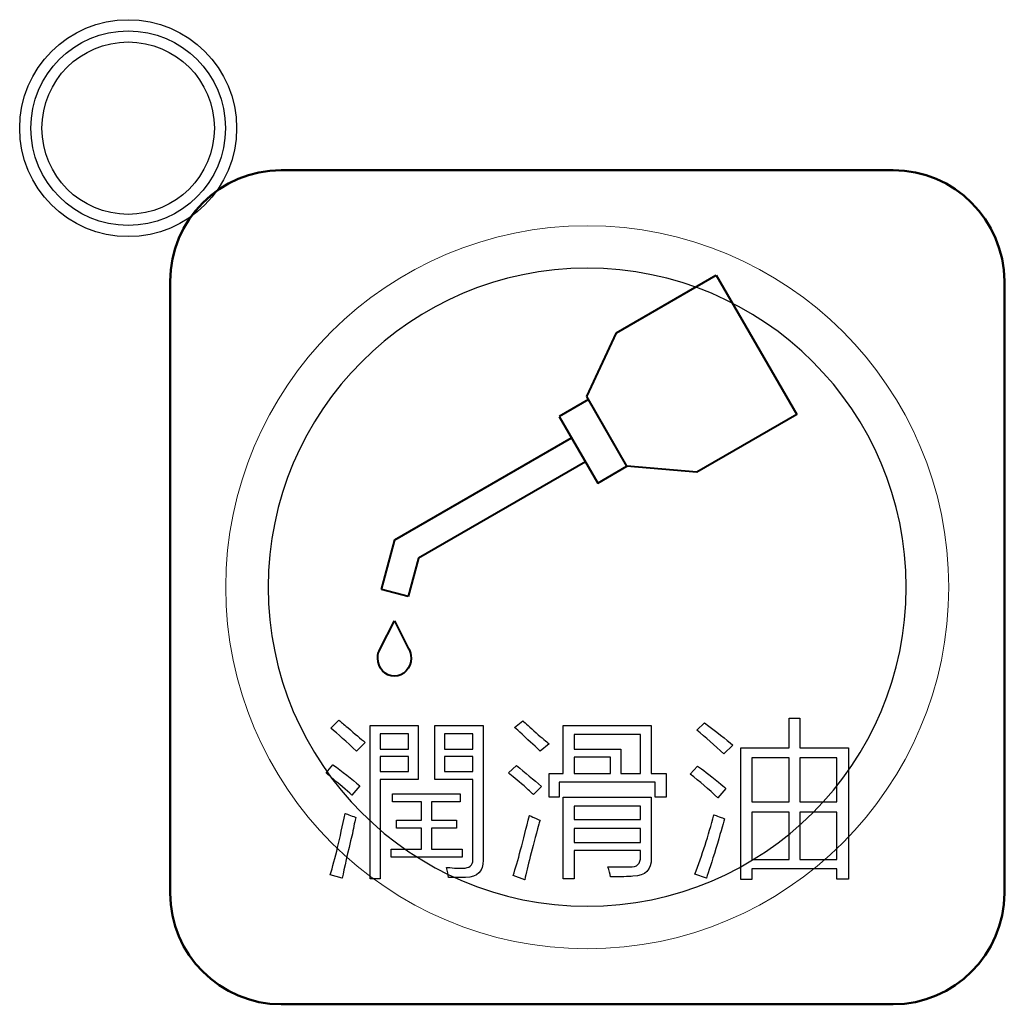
# Model space of a CAD drawing. Header units: millimetres. Extents: x 6964 to 8548, y -230 to 508.
# Tile 23 of 137: x 7286 to 7304, y -155 to -137. Entities that reach past the tile are written whole.
import ezdxf

# ---------------------------------------------------------------- set-up
doc = ezdxf.new("R2010")
doc.units = ezdxf.units.MM
doc.header["$LTSCALE"] = 3
doc.layers.add('layer 1', color=7, linetype='Continuous')

msp = doc.modelspace()

# ---------------------------------------------------------------- linework, layer by layer
at = {"layer": 'layer 1'}
for points, knots in [([(7290.264, -138.831), (7290.264, -137.754), (7289.39, -136.881), (7288.314, -136.881), (7288.314, -136.881), (7287.237, -136.881), (7286.364, -137.754), (7286.364, -138.831), (7286.364, -138.831), (7286.364, -139.908), (7287.237, -140.781), (7288.314, -140.781), (7288.314, -140.781), (7289.39, -140.781), (7290.264, -139.908), (7290.264, -138.831)], [0, 0, 0, 0, 0.2, 0.2, 0.2, 0.2, 0.4, 0.4, 0.4, 0.4, 0.6, 0.6, 0.6, 0.6, 1, 1, 1, 1]), ([(7290.064, -138.831), (7290.064, -137.864), (7289.28, -137.081), (7288.314, -137.081), (7288.314, -137.081), (7287.347, -137.081), (7286.564, -137.864), (7286.564, -138.831), (7286.564, -138.831), (7286.564, -139.797), (7287.347, -140.581), (7288.314, -140.581), (7288.314, -140.581), (7289.28, -140.581), (7290.064, -139.797), (7290.064, -138.831)], [0, 0, 0, 0, 0.2, 0.2, 0.2, 0.2, 0.4, 0.4, 0.4, 0.4, 0.6, 0.6, 0.6, 0.6, 1, 1, 1, 1]), ([(7289.864, -138.831), (7289.864, -137.975), (7289.17, -137.281), (7288.314, -137.281), (7288.314, -137.281), (7287.458, -137.281), (7286.764, -137.975), (7286.764, -138.831), (7286.764, -138.831), (7286.764, -139.687), (7287.458, -140.381), (7288.314, -140.381), (7288.314, -140.381), (7289.17, -140.381), (7289.864, -139.687), (7289.864, -138.831)], [0, 0, 0, 0, 0.2, 0.2, 0.2, 0.2, 0.4, 0.4, 0.4, 0.4, 0.6, 0.6, 0.6, 0.6, 1, 1, 1, 1]), ([(7294.184, -152.137), (7294.257, -152.137), (7294.306, -152.137), (7294.33, -152.137), (7294.33, -152.137), (7294.452, -152.137), (7294.512, -152.089), (7294.512, -151.992)], [0.1666667, 0.1666667, 0.1666667, 0.1666667, 0.25, 0.25, 0.25, 0.25, 0.3333333, 0.3333333, 0.3333333, 0.3333333])]:
    msp.add_open_spline(points, degree=3, knots=knots, dxfattribs=at)
at = {"layer": 'layer 1', "lineweight": 50}
for points in [[(7289.069, -141.585), (7289.069, -140.485), (7289.968, -139.586), (7291.068, -139.586)], [(7291.068, -139.586), (7291.068, -139.586), (7302.069, -139.586), (7302.069, -139.586)], [(7302.069, -139.586), (7303.169, -139.586), (7304.069, -140.485), (7304.069, -141.585)], [(7289.069, -152.586), (7289.069, -152.586), (7289.069, -141.585), (7289.069, -141.585)], [(7304.069, -141.585), (7304.069, -141.585), (7304.069, -152.586), (7304.069, -152.586)], [(7291.068, -154.586), (7289.968, -154.586), (7289.069, -153.686), (7289.069, -152.586)], [(7304.069, -152.586), (7304.069, -153.686), (7303.169, -154.586), (7302.069, -154.586)], [(7302.069, -154.586), (7302.069, -154.586), (7291.068, -154.586), (7291.068, -154.586)]]:
    msp.add_open_spline(points, degree=3, dxfattribs=at)
at = {"layer": 'layer 1', "lineweight": 9}
for points, knots in [([(7303.069, -147.086), (7303.069, -143.496), (7300.158, -140.586), (7296.569, -140.586), (7296.569, -140.586), (7292.979, -140.586), (7290.069, -143.496), (7290.069, -147.086), (7290.069, -147.086), (7290.069, -150.675), (7292.979, -153.586), (7296.569, -153.586)], [0, 0, 0, 0, 0.2, 0.2, 0.2, 0.2, 0.4, 0.4, 0.4, 0.4, 0.6, 0.6, 0.6, 0.6]), ([(7303.069, -147.086), (7303.069, -143.496), (7300.158, -140.586), (7296.569, -140.586), (7296.569, -140.586), (7292.979, -140.586), (7290.069, -143.496), (7290.069, -147.086), (7290.069, -147.086), (7290.069, -150.675), (7292.979, -153.586), (7296.569, -153.586)], [0, 0, 0, 0, 0.2, 0.2, 0.2, 0.2, 0.4, 0.4, 0.4, 0.4, 0.6, 0.6, 0.6, 0.6]), ([(7303.069, -147.086), (7303.069, -143.496), (7300.158, -140.586), (7296.569, -140.586), (7296.569, -140.586), (7292.979, -140.586), (7290.069, -143.496), (7290.069, -147.086), (7290.069, -147.086), (7290.069, -150.675), (7292.979, -153.586), (7296.569, -153.586)], [0, 0, 0, 0, 0.2, 0.2, 0.2, 0.2, 0.4, 0.4, 0.4, 0.4, 0.6, 0.6, 0.6, 0.6]), ([(7294.184, -152.137), (7294.257, -152.137), (7294.306, -152.137), (7294.33, -152.137), (7294.33, -152.137), (7294.452, -152.137), (7294.512, -152.089), (7294.512, -151.992)], [0.1666667, 0.1666667, 0.1666667, 0.1666667, 0.25, 0.25, 0.25, 0.25, 0.3333333, 0.3333333, 0.3333333, 0.3333333])]:
    msp.add_open_spline(points, degree=3, knots=knots, dxfattribs=at)
at = {"layer": 'layer 1', "lineweight": 25}
for points, knots in [([(7302.304, -147.086), (7302.304, -143.918), (7299.736, -141.35), (7296.569, -141.35), (7296.569, -141.35), (7293.401, -141.35), (7290.833, -143.918), (7290.833, -147.086)], [0, 0, 0, 0, 0.2, 0.2, 0.2, 0.2, 0.4, 0.4, 0.4, 0.4]), ([(7302.304, -147.086), (7302.304, -143.918), (7299.736, -141.35), (7296.569, -141.35), (7296.569, -141.35), (7293.401, -141.35), (7290.833, -143.918), (7290.833, -147.086)], [0, 0, 0, 0, 0.2, 0.2, 0.2, 0.2, 0.4, 0.4, 0.4, 0.4]), ([(7302.304, -147.086), (7302.304, -143.918), (7299.736, -141.35), (7296.569, -141.35), (7296.569, -141.35), (7293.401, -141.35), (7290.833, -143.918), (7290.833, -147.086)], [0, 0, 0, 0, 0.2, 0.2, 0.2, 0.2, 0.4, 0.4, 0.4, 0.4]), ([(7302.304, -147.086), (7302.304, -143.918), (7299.736, -141.35), (7296.569, -141.35), (7296.569, -141.35), (7293.401, -141.35), (7290.833, -143.918), (7290.833, -147.086)], [0, 0, 0, 0, 0.2, 0.2, 0.2, 0.2, 0.4, 0.4, 0.4, 0.4]), ([(7290.833, -147.086), (7290.833, -150.253), (7293.401, -152.821), (7296.569, -152.821), (7296.569, -152.821), (7299.736, -152.821), (7302.304, -150.253), (7302.304, -147.086)], [0.4, 0.4, 0.4, 0.4, 0.6, 0.6, 0.6, 0.6, 1, 1, 1, 1]), ([(7290.833, -147.086), (7290.833, -150.253), (7293.401, -152.821), (7296.569, -152.821), (7296.569, -152.821), (7299.736, -152.821), (7302.304, -150.253), (7302.304, -147.086)], [0.4, 0.4, 0.4, 0.4, 0.6, 0.6, 0.6, 0.6, 1, 1, 1, 1]), ([(7290.833, -147.086), (7290.833, -150.253), (7293.401, -152.821), (7296.569, -152.821), (7296.569, -152.821), (7299.736, -152.821), (7302.304, -150.253), (7302.304, -147.086)], [0.4, 0.4, 0.4, 0.4, 0.6, 0.6, 0.6, 0.6, 1, 1, 1, 1]), ([(7290.833, -147.086), (7290.833, -150.253), (7293.401, -152.821), (7296.569, -152.821), (7296.569, -152.821), (7299.736, -152.821), (7302.304, -150.253), (7302.304, -147.086)], [0.4, 0.4, 0.4, 0.4, 0.6, 0.6, 0.6, 0.6, 1, 1, 1, 1])]:
    msp.add_open_spline(points, degree=3, knots=knots, dxfattribs=at)
at = {"layer": 'layer 1', "lineweight": 40}
for points in [[(7297.096, -142.513), (7297.096, -142.513), (7298.89, -141.477), (7298.89, -141.477)], [(7298.89, -141.477), (7298.89, -141.477), (7300.336, -143.982), (7300.336, -143.982)], [(7296.559, -143.658), (7296.559, -143.658), (7297.096, -142.513), (7297.096, -142.513)], [(7296.59, -143.712), (7296.59, -143.712), (7296.066, -144.015), (7296.066, -144.015)], [(7297.282, -144.911), (7297.282, -144.911), (7296.559, -143.658), (7296.559, -143.658)], [(7297.282, -144.911), (7297.282, -144.911), (7296.59, -143.712), (7296.59, -143.712)], [(7296.066, -144.015), (7296.066, -144.015), (7296.758, -145.213), (7296.758, -145.213)], [(7300.336, -143.982), (7300.336, -143.982), (7298.542, -145.018), (7298.542, -145.018)], [(7293.109, -146.234), (7293.109, -146.234), (7296.288, -144.399), (7296.288, -144.399)], [(7296.288, -144.399), (7296.288, -144.399), (7296.537, -144.83), (7296.537, -144.83)], [(7296.537, -144.83), (7296.537, -144.83), (7293.536, -146.562), (7293.536, -146.562)], [(7296.758, -145.213), (7296.758, -145.213), (7297.282, -144.911), (7297.282, -144.911)], [(7298.542, -145.018), (7298.542, -145.018), (7297.282, -144.911), (7297.282, -144.911)], [(7292.87, -147.127), (7292.87, -147.127), (7293.109, -146.234), (7293.109, -146.234)], [(7293.536, -146.562), (7293.536, -146.562), (7293.35, -147.255), (7293.35, -147.255)], [(7293.35, -147.255), (7293.35, -147.255), (7292.87, -147.127), (7292.87, -147.127)], [(7292.844, -148.192), (7292.844, -148.192), (7293.101, -147.689), (7293.101, -147.689)], [(7293.101, -147.689), (7293.101, -147.689), (7293.357, -148.192), (7293.357, -148.192)], [(7292.843, -148.195), (7292.843, -148.195), (7292.844, -148.192), (7292.844, -148.192)], [(7293.357, -148.192), (7293.357, -148.192), (7293.358, -148.195), (7293.358, -148.195)]]:
    msp.add_open_spline(points, degree=3, dxfattribs=at)
at = {"layer": 'layer 1', "lineweight": 9}
for points in [[(7296.569, -153.586), (7300.158, -153.586), (7303.069, -150.675), (7303.069, -147.086)], [(7296.569, -153.586), (7300.158, -153.586), (7303.069, -150.675), (7303.069, -147.086)], [(7296.569, -153.586), (7300.158, -153.586), (7303.069, -150.675), (7303.069, -147.086)], [(7291.958, -149.621), (7291.958, -149.621), (7292.104, -149.475), (7292.104, -149.475)], [(7292.104, -149.475), (7292.137, -149.508), (7292.189, -149.552), (7292.262, -149.609)], [(7292.663, -152.332), (7292.663, -152.332), (7292.663, -149.573), (7292.663, -149.573)], [(7292.663, -149.573), (7292.663, -149.573), (7293.528, -149.573), (7293.528, -149.573)], [(7293.528, -149.573), (7293.528, -149.573), (7293.528, -150.545), (7293.528, -150.545)], [(7293.831, -150.545), (7293.831, -150.545), (7293.831, -149.573), (7293.831, -149.573)], [(7293.831, -149.573), (7293.831, -149.573), (7294.695, -149.573), (7294.695, -149.573)], [(7294.695, -149.573), (7294.695, -149.573), (7294.695, -151.992), (7294.695, -151.992)], [(7295.262, -149.609), (7295.262, -149.609), (7295.408, -149.487), (7295.408, -149.487)], [(7295.408, -149.487), (7295.457, -149.528), (7295.538, -149.601), (7295.651, -149.706)], [(7296.139, -150.436), (7296.139, -150.436), (7296.139, -149.574), (7296.139, -149.574)], [(7296.139, -149.574), (7296.139, -149.574), (7297.719, -149.574), (7297.719, -149.574)], [(7297.719, -149.574), (7297.719, -149.574), (7297.719, -150.436), (7297.719, -150.436)], [(7298.541, -149.658), (7298.541, -149.658), (7298.675, -149.524), (7298.675, -149.524)], [(7298.675, -149.524), (7298.894, -149.686), (7299.064, -149.819), (7299.186, -149.925)], [(7300.197, -149.972), (7300.197, -149.972), (7300.197, -149.438), (7300.197, -149.438)], [(7300.197, -149.438), (7300.197, -149.438), (7300.391, -149.438), (7300.391, -149.438)], [(7300.391, -149.438), (7300.391, -149.438), (7300.391, -149.972), (7300.391, -149.972)], [(7292.421, -150.035), (7292.242, -149.864), (7292.088, -149.727), (7291.958, -149.621)], [(7292.262, -149.609), (7292.392, -149.722), (7292.497, -149.812), (7292.578, -149.876)], [(7292.846, -149.72), (7292.846, -149.72), (7292.846, -149.997), (7292.846, -149.997)], [(7293.357, -149.72), (7293.357, -149.72), (7292.846, -149.72), (7292.846, -149.72)], [(7293.357, -149.997), (7293.357, -149.997), (7293.357, -149.72), (7293.357, -149.72)], [(7294.001, -149.72), (7294.001, -149.72), (7294.001, -149.997), (7294.001, -149.997)], [(7294.512, -149.72), (7294.512, -149.72), (7294.001, -149.72), (7294.001, -149.72)], [(7294.512, -149.997), (7294.512, -149.997), (7294.512, -149.72), (7294.512, -149.72)], [(7295.396, -149.731), (7295.339, -149.674), (7295.295, -149.633), (7295.262, -149.609)], [(7295.724, -150.035), (7295.659, -149.97), (7295.55, -149.868), (7295.396, -149.731)], [(7295.651, -149.706), (7295.756, -149.796), (7295.834, -149.86), (7295.882, -149.901)], [(7296.334, -149.732), (7296.334, -149.732), (7296.334, -149.997), (7296.334, -149.997)], [(7297.525, -149.732), (7297.525, -149.732), (7296.334, -149.732), (7296.334, -149.732)], [(7297.525, -150.436), (7297.525, -150.436), (7297.525, -149.732), (7297.525, -149.732)], [(7299.028, -150.083), (7298.857, -149.929), (7298.696, -149.787), (7298.541, -149.658)], [(7292.578, -149.876), (7292.578, -149.876), (7292.421, -150.035), (7292.421, -150.035)], [(7295.882, -149.901), (7295.882, -149.901), (7295.724, -150.035), (7295.724, -150.035)], [(7299.186, -149.925), (7299.186, -149.925), (7299.028, -150.083), (7299.028, -150.083)], [(7292.846, -149.997), (7292.846, -149.997), (7293.357, -149.997), (7293.357, -149.997)], [(7293.357, -150.131), (7293.357, -150.131), (7292.846, -150.131), (7292.846, -150.131)], [(7292.846, -150.131), (7292.846, -150.131), (7292.846, -150.398), (7292.846, -150.398)], [(7293.357, -150.398), (7293.357, -150.398), (7293.357, -150.131), (7293.357, -150.131)], [(7294.001, -149.997), (7294.001, -149.997), (7294.512, -149.997), (7294.512, -149.997)], [(7294.001, -150.131), (7294.001, -150.131), (7294.001, -150.398), (7294.001, -150.398)], [(7294.512, -150.131), (7294.512, -150.131), (7294.001, -150.131), (7294.001, -150.131)], [(7294.512, -150.398), (7294.512, -150.398), (7294.512, -150.131), (7294.512, -150.131)], [(7296.334, -149.997), (7296.334, -149.997), (7297.171, -149.997), (7297.171, -149.997)], [(7297.171, -149.997), (7297.171, -149.997), (7297.171, -150.436), (7297.171, -150.436)], [(7299.332, -152.344), (7299.332, -152.344), (7299.332, -149.972), (7299.332, -149.972)], [(7299.332, -149.972), (7299.332, -149.972), (7300.197, -149.972), (7300.197, -149.972)], [(7300.391, -149.972), (7300.391, -149.972), (7301.264, -149.972), (7301.264, -149.972)], [(7301.264, -149.972), (7301.264, -149.972), (7301.264, -152.333), (7301.264, -152.333)], [(7291.873, -150.424), (7291.873, -150.424), (7291.995, -150.277), (7291.995, -150.277)], [(7291.995, -150.277), (7292.165, -150.399), (7292.327, -150.525), (7292.481, -150.655)], [(7295.153, -150.424), (7295.153, -150.424), (7295.298, -150.29), (7295.298, -150.29)], [(7295.298, -150.29), (7295.452, -150.42), (7295.602, -150.545), (7295.749, -150.667)], [(7296.989, -150.143), (7296.989, -150.143), (7296.334, -150.143), (7296.334, -150.143)], [(7296.334, -150.143), (7296.334, -150.143), (7296.334, -150.436), (7296.334, -150.436)], [(7296.989, -150.436), (7296.989, -150.436), (7296.989, -150.143), (7296.989, -150.143)], [(7298.42, -150.448), (7298.42, -150.448), (7298.553, -150.302), (7298.553, -150.302)], [(7298.553, -150.302), (7298.635, -150.359), (7298.76, -150.456), (7298.931, -150.594)], [(7299.526, -150.155), (7299.526, -150.155), (7299.526, -150.947), (7299.526, -150.947)], [(7300.197, -150.155), (7300.197, -150.155), (7299.526, -150.155), (7299.526, -150.155)], [(7300.197, -150.947), (7300.197, -150.947), (7300.197, -150.155), (7300.197, -150.155)], [(7301.058, -150.155), (7301.058, -150.155), (7300.391, -150.155), (7300.391, -150.155)], [(7300.391, -150.155), (7300.391, -150.155), (7300.391, -150.947), (7300.391, -150.947)], [(7301.058, -150.947), (7301.058, -150.947), (7301.058, -150.155), (7301.058, -150.155)], [(7291.958, -150.496), (7291.918, -150.464), (7291.889, -150.44), (7291.873, -150.424)], [(7292.846, -150.398), (7292.846, -150.398), (7293.357, -150.398), (7293.357, -150.398)], [(7294.001, -150.398), (7294.001, -150.398), (7294.512, -150.398), (7294.512, -150.398)], [(7295.432, -150.655), (7295.311, -150.557), (7295.217, -150.48), (7295.153, -150.424)], [(7295.884, -150.862), (7295.884, -150.862), (7295.884, -150.436), (7295.884, -150.436)], [(7295.884, -150.436), (7295.884, -150.436), (7296.139, -150.436), (7296.139, -150.436)], [(7296.334, -150.436), (7296.334, -150.436), (7296.989, -150.436), (7296.989, -150.436)], [(7297.171, -150.436), (7297.171, -150.436), (7297.525, -150.436), (7297.525, -150.436)], [(7297.719, -150.436), (7297.719, -150.436), (7297.987, -150.436), (7297.987, -150.436)], [(7297.987, -150.436), (7297.987, -150.436), (7297.987, -150.862), (7297.987, -150.862)], [(7298.919, -150.874), (7298.756, -150.719), (7298.59, -150.577), (7298.42, -150.448)], [(7292.335, -150.825), (7292.238, -150.736), (7292.112, -150.626), (7291.958, -150.496)], [(7292.481, -150.655), (7292.481, -150.655), (7292.335, -150.825), (7292.335, -150.825)], [(7293.528, -150.545), (7293.528, -150.545), (7292.846, -150.545), (7292.846, -150.545)], [(7292.846, -150.545), (7292.846, -150.545), (7292.846, -152.332), (7292.846, -152.332)], [(7294.512, -150.545), (7294.512, -150.545), (7293.831, -150.545), (7293.831, -150.545)], [(7294.512, -151.992), (7294.512, -151.992), (7294.512, -150.545), (7294.512, -150.545)], [(7295.602, -150.813), (7295.562, -150.78), (7295.505, -150.727), (7295.432, -150.655)], [(7295.749, -150.667), (7295.749, -150.667), (7295.602, -150.813), (7295.602, -150.813)], [(7297.792, -150.594), (7297.792, -150.594), (7296.066, -150.594), (7296.066, -150.594)], [(7296.066, -150.594), (7296.066, -150.594), (7296.066, -150.862), (7296.066, -150.862)], [(7297.792, -150.862), (7297.792, -150.862), (7297.792, -150.594), (7297.792, -150.594)], [(7298.931, -150.594), (7298.987, -150.642), (7299.032, -150.679), (7299.064, -150.703)], [(7293.065, -150.946), (7293.065, -150.946), (7293.065, -150.8), (7293.065, -150.8)], [(7293.065, -150.8), (7293.065, -150.8), (7294.281, -150.8), (7294.281, -150.8)], [(7294.281, -150.8), (7294.281, -150.8), (7294.281, -150.946), (7294.281, -150.946)], [(7299.064, -150.703), (7299.064, -150.703), (7298.919, -150.874), (7298.919, -150.874)], [(7293.588, -150.946), (7293.588, -150.946), (7293.065, -150.946), (7293.065, -150.946)], [(7293.588, -151.273), (7293.588, -151.273), (7293.588, -150.946), (7293.588, -150.946)], [(7294.281, -150.946), (7294.281, -150.946), (7293.77, -150.946), (7293.77, -150.946)], [(7293.77, -150.946), (7293.77, -150.946), (7293.77, -151.273), (7293.77, -151.273)], [(7296.066, -150.862), (7296.066, -150.862), (7295.884, -150.862), (7295.884, -150.862)], [(7296.139, -152.331), (7296.139, -152.331), (7296.139, -150.863), (7296.139, -150.863)], [(7296.139, -150.863), (7296.139, -150.863), (7297.719, -150.863), (7297.719, -150.863)], [(7296.334, -151.02), (7296.334, -151.02), (7296.334, -151.264), (7296.334, -151.264)], [(7297.525, -151.02), (7297.525, -151.02), (7296.334, -151.02), (7296.334, -151.02)], [(7297.525, -151.264), (7297.525, -151.264), (7297.525, -151.02), (7297.525, -151.02)], [(7297.719, -150.863), (7297.719, -150.863), (7297.719, -151.954), (7297.719, -151.954)], [(7297.987, -150.862), (7297.987, -150.862), (7297.792, -150.862), (7297.792, -150.862)], [(7299.526, -150.947), (7299.526, -150.947), (7300.197, -150.947), (7300.197, -150.947)], [(7300.391, -150.947), (7300.391, -150.947), (7301.058, -150.947), (7301.058, -150.947)], [(7291.946, -152.26), (7292.036, -151.968), (7292.124, -151.599), (7292.214, -151.153)], [(7292.214, -151.153), (7292.238, -151.161), (7292.271, -151.173), (7292.311, -151.189)], [(7292.311, -151.189), (7292.36, -151.206), (7292.392, -151.218), (7292.408, -151.226)], [(7295.238, -152.272), (7295.319, -152.012), (7295.416, -151.652), (7295.53, -151.189)], [(7295.53, -151.189), (7295.562, -151.206), (7295.615, -151.23), (7295.687, -151.263)], [(7298.505, -152.247), (7298.635, -151.907), (7298.748, -151.55), (7298.846, -151.178)], [(7298.846, -151.178), (7298.87, -151.185), (7298.902, -151.198), (7298.943, -151.214)], [(7299.526, -151.129), (7299.526, -151.129), (7299.526, -151.979), (7299.526, -151.979)], [(7300.197, -151.129), (7300.197, -151.129), (7299.526, -151.129), (7299.526, -151.129)], [(7300.197, -151.979), (7300.197, -151.979), (7300.197, -151.129), (7300.197, -151.129)], [(7300.391, -151.129), (7300.391, -151.129), (7300.391, -151.979), (7300.391, -151.979)], [(7301.058, -151.129), (7301.058, -151.129), (7300.391, -151.129), (7300.391, -151.129)], [(7301.058, -151.979), (7301.058, -151.979), (7301.058, -151.129), (7301.058, -151.129)], [(7292.408, -151.226), (7292.392, -151.283), (7292.372, -151.38), (7292.347, -151.518)], [(7293.138, -151.419), (7293.138, -151.419), (7293.138, -151.273), (7293.138, -151.273)], [(7293.138, -151.273), (7293.138, -151.273), (7293.588, -151.273), (7293.588, -151.273)], [(7293.77, -151.273), (7293.77, -151.273), (7294.22, -151.273), (7294.22, -151.273)], [(7294.22, -151.273), (7294.22, -151.273), (7294.22, -151.419), (7294.22, -151.419)], [(7295.7, -151.348), (7295.578, -151.786), (7295.493, -152.118), (7295.445, -152.345)], [(7295.687, -151.263), (7295.704, -151.27), (7295.716, -151.275), (7295.724, -151.275)], [(7295.724, -151.275), (7295.716, -151.291), (7295.708, -151.315), (7295.7, -151.348)], [(7296.334, -151.264), (7296.334, -151.264), (7297.525, -151.264), (7297.525, -151.264)], [(7299.04, -151.25), (7299.007, -151.356), (7298.955, -151.534), (7298.882, -151.786)], [(7298.943, -151.214), (7298.991, -151.23), (7299.024, -151.242), (7299.04, -151.25)], [(7292.347, -151.518), (7292.258, -151.867), (7292.197, -152.134), (7292.165, -152.32)], [(7293.588, -151.419), (7293.588, -151.419), (7293.138, -151.419), (7293.138, -151.419)], [(7293.588, -151.796), (7293.588, -151.796), (7293.588, -151.419), (7293.588, -151.419)], [(7294.22, -151.419), (7294.22, -151.419), (7293.77, -151.419), (7293.77, -151.419)], [(7293.77, -151.419), (7293.77, -151.419), (7293.77, -151.796), (7293.77, -151.796)], [(7296.334, -151.422), (7296.334, -151.422), (7296.334, -151.675), (7296.334, -151.675)], [(7297.525, -151.422), (7297.525, -151.422), (7296.334, -151.422), (7296.334, -151.422)], [(7297.525, -151.675), (7297.525, -151.675), (7297.525, -151.422), (7297.525, -151.422)], [(7296.334, -151.675), (7296.334, -151.675), (7297.525, -151.675), (7297.525, -151.675)], [(7293.041, -151.942), (7293.041, -151.942), (7293.041, -151.796), (7293.041, -151.796)], [(7293.041, -151.796), (7293.041, -151.796), (7293.588, -151.796), (7293.588, -151.796)], [(7293.77, -151.796), (7293.77, -151.796), (7294.317, -151.796), (7294.317, -151.796)], [(7294.317, -151.796), (7294.317, -151.796), (7294.317, -151.942), (7294.317, -151.942)], [(7297.525, -151.821), (7297.525, -151.821), (7296.334, -151.821), (7296.334, -151.821)], [(7296.334, -151.821), (7296.334, -151.821), (7296.334, -152.331), (7296.334, -152.331)], [(7297.525, -151.93), (7297.525, -151.93), (7297.525, -151.821), (7297.525, -151.821)], [(7298.882, -151.786), (7298.809, -152.021), (7298.752, -152.199), (7298.712, -152.32)], [(7294.317, -151.942), (7294.317, -151.942), (7293.041, -151.942), (7293.041, -151.942)], [(7294.695, -151.992), (7294.703, -152.194), (7294.597, -152.299), (7294.378, -152.307)], [(7297.33, -152.112), (7297.467, -152.121), (7297.532, -152.06), (7297.525, -151.93)], [(7297.719, -151.954), (7297.727, -152.165), (7297.617, -152.275), (7297.391, -152.283)], [(7299.526, -151.979), (7299.526, -151.979), (7300.197, -151.979), (7300.197, -151.979)], [(7300.391, -151.979), (7300.391, -151.979), (7301.058, -151.979), (7301.058, -151.979)], [(7292.165, -152.32), (7292.165, -152.32), (7291.946, -152.26), (7291.946, -152.26)], [(7294.074, -152.307), (7294.067, -152.251), (7294.054, -152.19), (7294.038, -152.125)], [(7294.038, -152.125), (7294.071, -152.125), (7294.119, -152.129), (7294.184, -152.137)], [(7296.989, -152.295), (7296.981, -152.238), (7296.965, -152.177), (7296.941, -152.112)], [(7296.941, -152.112), (7297.062, -152.112), (7297.192, -152.112), (7297.33, -152.112)], [(7298.712, -152.32), (7298.712, -152.32), (7298.505, -152.247), (7298.505, -152.247)], [(7301.058, -152.15), (7301.058, -152.15), (7299.526, -152.15), (7299.526, -152.15)], [(7299.526, -152.15), (7299.526, -152.15), (7299.526, -152.344), (7299.526, -152.344)], [(7301.058, -152.333), (7301.058, -152.333), (7301.058, -152.15), (7301.058, -152.15)], [(7292.846, -152.332), (7292.846, -152.332), (7292.663, -152.332), (7292.663, -152.332)], [(7294.378, -152.307), (7294.29, -152.307), (7294.188, -152.307), (7294.074, -152.307)], [(7295.445, -152.345), (7295.445, -152.345), (7295.238, -152.272), (7295.238, -152.272)], [(7296.334, -152.331), (7296.334, -152.331), (7296.139, -152.331), (7296.139, -152.331)], [(7297.391, -152.283), (7297.309, -152.291), (7297.176, -152.295), (7296.989, -152.295)], [(7299.526, -152.344), (7299.526, -152.344), (7299.332, -152.344), (7299.332, -152.344)], [(7301.264, -152.333), (7301.264, -152.333), (7301.058, -152.333), (7301.058, -152.333)]]:
    msp.add_open_spline(points, degree=3, dxfattribs=at)
at = {"layer": 'layer 1', "lineweight": 40}
msp.add_open_spline([(7293.358, -148.195), (7293.385, -148.243), (7293.4, -148.3), (7293.4, -148.361), (7293.4, -148.361), (7293.4, -148.54), (7293.266, -148.686), (7293.101, -148.686), (7293.101, -148.686), (7292.935, -148.686), (7292.801, -148.54), (7292.801, -148.361), (7292.801, -148.361), (7292.801, -148.3), (7292.816, -148.243), (7292.843, -148.195)], degree=3, knots=[0.1111111, 0.1111111, 0.1111111, 0.1111111, 0.2222222, 0.2222222, 0.2222222, 0.2222222, 0.3333333, 0.3333333, 0.3333333, 0.3333333, 0.4444444, 0.4444444, 0.4444444, 0.4444445, 0.5555556, 0.5555556, 0.5555556, 0.5555556], dxfattribs=at)
at = {"layer": 'layer 1'}
for points in [[(7291.958, -149.621), (7291.958, -149.621), (7292.104, -149.475), (7292.104, -149.475)], [(7292.104, -149.475), (7292.137, -149.508), (7292.189, -149.552), (7292.262, -149.609)], [(7292.663, -152.332), (7292.663, -152.332), (7292.663, -149.573), (7292.663, -149.573)], [(7292.663, -149.573), (7292.663, -149.573), (7293.528, -149.573), (7293.528, -149.573)], [(7293.528, -149.573), (7293.528, -149.573), (7293.528, -150.545), (7293.528, -150.545)], [(7293.831, -150.545), (7293.831, -150.545), (7293.831, -149.573), (7293.831, -149.573)], [(7293.831, -149.573), (7293.831, -149.573), (7294.695, -149.573), (7294.695, -149.573)], [(7294.695, -149.573), (7294.695, -149.573), (7294.695, -151.992), (7294.695, -151.992)], [(7295.262, -149.609), (7295.262, -149.609), (7295.408, -149.487), (7295.408, -149.487)], [(7295.408, -149.487), (7295.457, -149.528), (7295.538, -149.601), (7295.651, -149.706)], [(7296.139, -150.436), (7296.139, -150.436), (7296.139, -149.574), (7296.139, -149.574)], [(7296.139, -149.574), (7296.139, -149.574), (7297.719, -149.574), (7297.719, -149.574)], [(7297.719, -149.574), (7297.719, -149.574), (7297.719, -150.436), (7297.719, -150.436)], [(7298.541, -149.658), (7298.541, -149.658), (7298.675, -149.524), (7298.675, -149.524)], [(7298.675, -149.524), (7298.894, -149.686), (7299.064, -149.819), (7299.186, -149.925)], [(7300.197, -149.972), (7300.197, -149.972), (7300.197, -149.438), (7300.197, -149.438)], [(7300.197, -149.438), (7300.197, -149.438), (7300.391, -149.438), (7300.391, -149.438)], [(7300.391, -149.438), (7300.391, -149.438), (7300.391, -149.972), (7300.391, -149.972)], [(7292.421, -150.035), (7292.242, -149.864), (7292.088, -149.727), (7291.958, -149.621)], [(7292.262, -149.609), (7292.392, -149.722), (7292.497, -149.812), (7292.578, -149.876)], [(7292.846, -149.72), (7292.846, -149.72), (7292.846, -149.997), (7292.846, -149.997)], [(7293.357, -149.72), (7293.357, -149.72), (7292.846, -149.72), (7292.846, -149.72)], [(7293.357, -149.997), (7293.357, -149.997), (7293.357, -149.72), (7293.357, -149.72)], [(7294.001, -149.72), (7294.001, -149.72), (7294.001, -149.997), (7294.001, -149.997)], [(7294.512, -149.72), (7294.512, -149.72), (7294.001, -149.72), (7294.001, -149.72)], [(7294.512, -149.997), (7294.512, -149.997), (7294.512, -149.72), (7294.512, -149.72)], [(7295.396, -149.731), (7295.339, -149.674), (7295.295, -149.633), (7295.262, -149.609)], [(7295.724, -150.035), (7295.659, -149.97), (7295.55, -149.868), (7295.396, -149.731)], [(7295.651, -149.706), (7295.756, -149.796), (7295.834, -149.86), (7295.882, -149.901)], [(7296.334, -149.732), (7296.334, -149.732), (7296.334, -149.997), (7296.334, -149.997)], [(7297.525, -149.732), (7297.525, -149.732), (7296.334, -149.732), (7296.334, -149.732)], [(7297.525, -150.436), (7297.525, -150.436), (7297.525, -149.732), (7297.525, -149.732)], [(7299.028, -150.083), (7298.857, -149.929), (7298.696, -149.787), (7298.541, -149.658)], [(7292.578, -149.876), (7292.578, -149.876), (7292.421, -150.035), (7292.421, -150.035)], [(7295.882, -149.901), (7295.882, -149.901), (7295.724, -150.035), (7295.724, -150.035)], [(7299.186, -149.925), (7299.186, -149.925), (7299.028, -150.083), (7299.028, -150.083)], [(7292.846, -149.997), (7292.846, -149.997), (7293.357, -149.997), (7293.357, -149.997)], [(7293.357, -150.131), (7293.357, -150.131), (7292.846, -150.131), (7292.846, -150.131)], [(7292.846, -150.131), (7292.846, -150.131), (7292.846, -150.398), (7292.846, -150.398)], [(7293.357, -150.398), (7293.357, -150.398), (7293.357, -150.131), (7293.357, -150.131)], [(7294.001, -149.997), (7294.001, -149.997), (7294.512, -149.997), (7294.512, -149.997)], [(7294.001, -150.131), (7294.001, -150.131), (7294.001, -150.398), (7294.001, -150.398)], [(7294.512, -150.131), (7294.512, -150.131), (7294.001, -150.131), (7294.001, -150.131)], [(7294.512, -150.398), (7294.512, -150.398), (7294.512, -150.131), (7294.512, -150.131)], [(7296.334, -149.997), (7296.334, -149.997), (7297.171, -149.997), (7297.171, -149.997)], [(7297.171, -149.997), (7297.171, -149.997), (7297.171, -150.436), (7297.171, -150.436)], [(7299.332, -152.344), (7299.332, -152.344), (7299.332, -149.972), (7299.332, -149.972)], [(7299.332, -149.972), (7299.332, -149.972), (7300.197, -149.972), (7300.197, -149.972)], [(7300.391, -149.972), (7300.391, -149.972), (7301.264, -149.972), (7301.264, -149.972)], [(7301.264, -149.972), (7301.264, -149.972), (7301.264, -152.333), (7301.264, -152.333)], [(7291.873, -150.424), (7291.873, -150.424), (7291.995, -150.277), (7291.995, -150.277)], [(7291.995, -150.277), (7292.165, -150.399), (7292.327, -150.525), (7292.481, -150.655)], [(7295.153, -150.424), (7295.153, -150.424), (7295.298, -150.29), (7295.298, -150.29)], [(7295.298, -150.29), (7295.452, -150.42), (7295.602, -150.545), (7295.749, -150.667)], [(7296.989, -150.143), (7296.989, -150.143), (7296.334, -150.143), (7296.334, -150.143)], [(7296.334, -150.143), (7296.334, -150.143), (7296.334, -150.436), (7296.334, -150.436)], [(7296.989, -150.436), (7296.989, -150.436), (7296.989, -150.143), (7296.989, -150.143)], [(7298.42, -150.448), (7298.42, -150.448), (7298.553, -150.302), (7298.553, -150.302)], [(7298.553, -150.302), (7298.635, -150.359), (7298.76, -150.456), (7298.931, -150.594)], [(7299.526, -150.155), (7299.526, -150.155), (7299.526, -150.947), (7299.526, -150.947)], [(7300.197, -150.155), (7300.197, -150.155), (7299.526, -150.155), (7299.526, -150.155)], [(7300.197, -150.947), (7300.197, -150.947), (7300.197, -150.155), (7300.197, -150.155)], [(7301.058, -150.155), (7301.058, -150.155), (7300.391, -150.155), (7300.391, -150.155)], [(7300.391, -150.155), (7300.391, -150.155), (7300.391, -150.947), (7300.391, -150.947)], [(7301.058, -150.947), (7301.058, -150.947), (7301.058, -150.155), (7301.058, -150.155)], [(7291.958, -150.496), (7291.918, -150.464), (7291.889, -150.44), (7291.873, -150.424)], [(7292.846, -150.398), (7292.846, -150.398), (7293.357, -150.398), (7293.357, -150.398)], [(7294.001, -150.398), (7294.001, -150.398), (7294.512, -150.398), (7294.512, -150.398)], [(7295.432, -150.655), (7295.311, -150.557), (7295.217, -150.48), (7295.153, -150.424)], [(7295.884, -150.862), (7295.884, -150.862), (7295.884, -150.436), (7295.884, -150.436)], [(7295.884, -150.436), (7295.884, -150.436), (7296.139, -150.436), (7296.139, -150.436)], [(7296.334, -150.436), (7296.334, -150.436), (7296.989, -150.436), (7296.989, -150.436)], [(7297.171, -150.436), (7297.171, -150.436), (7297.525, -150.436), (7297.525, -150.436)], [(7297.719, -150.436), (7297.719, -150.436), (7297.987, -150.436), (7297.987, -150.436)], [(7297.987, -150.436), (7297.987, -150.436), (7297.987, -150.862), (7297.987, -150.862)], [(7298.919, -150.874), (7298.756, -150.719), (7298.59, -150.577), (7298.42, -150.448)], [(7292.335, -150.825), (7292.238, -150.736), (7292.112, -150.626), (7291.958, -150.496)], [(7292.481, -150.655), (7292.481, -150.655), (7292.335, -150.825), (7292.335, -150.825)], [(7293.528, -150.545), (7293.528, -150.545), (7292.846, -150.545), (7292.846, -150.545)], [(7292.846, -150.545), (7292.846, -150.545), (7292.846, -152.332), (7292.846, -152.332)], [(7294.512, -150.545), (7294.512, -150.545), (7293.831, -150.545), (7293.831, -150.545)], [(7294.512, -151.992), (7294.512, -151.992), (7294.512, -150.545), (7294.512, -150.545)], [(7295.602, -150.813), (7295.562, -150.78), (7295.505, -150.727), (7295.432, -150.655)], [(7295.749, -150.667), (7295.749, -150.667), (7295.602, -150.813), (7295.602, -150.813)], [(7297.792, -150.594), (7297.792, -150.594), (7296.066, -150.594), (7296.066, -150.594)], [(7296.066, -150.594), (7296.066, -150.594), (7296.066, -150.862), (7296.066, -150.862)], [(7297.792, -150.862), (7297.792, -150.862), (7297.792, -150.594), (7297.792, -150.594)], [(7298.931, -150.594), (7298.987, -150.642), (7299.032, -150.679), (7299.064, -150.703)], [(7293.065, -150.946), (7293.065, -150.946), (7293.065, -150.8), (7293.065, -150.8)], [(7293.065, -150.8), (7293.065, -150.8), (7294.281, -150.8), (7294.281, -150.8)], [(7294.281, -150.8), (7294.281, -150.8), (7294.281, -150.946), (7294.281, -150.946)], [(7299.064, -150.703), (7299.064, -150.703), (7298.919, -150.874), (7298.919, -150.874)], [(7293.588, -150.946), (7293.588, -150.946), (7293.065, -150.946), (7293.065, -150.946)], [(7293.588, -151.273), (7293.588, -151.273), (7293.588, -150.946), (7293.588, -150.946)], [(7294.281, -150.946), (7294.281, -150.946), (7293.77, -150.946), (7293.77, -150.946)], [(7293.77, -150.946), (7293.77, -150.946), (7293.77, -151.273), (7293.77, -151.273)], [(7296.066, -150.862), (7296.066, -150.862), (7295.884, -150.862), (7295.884, -150.862)], [(7296.139, -152.331), (7296.139, -152.331), (7296.139, -150.863), (7296.139, -150.863)], [(7296.139, -150.863), (7296.139, -150.863), (7297.719, -150.863), (7297.719, -150.863)], [(7296.334, -151.02), (7296.334, -151.02), (7296.334, -151.264), (7296.334, -151.264)], [(7297.525, -151.02), (7297.525, -151.02), (7296.334, -151.02), (7296.334, -151.02)], [(7297.525, -151.264), (7297.525, -151.264), (7297.525, -151.02), (7297.525, -151.02)], [(7297.719, -150.863), (7297.719, -150.863), (7297.719, -151.954), (7297.719, -151.954)], [(7297.987, -150.862), (7297.987, -150.862), (7297.792, -150.862), (7297.792, -150.862)], [(7299.526, -150.947), (7299.526, -150.947), (7300.197, -150.947), (7300.197, -150.947)], [(7300.391, -150.947), (7300.391, -150.947), (7301.058, -150.947), (7301.058, -150.947)], [(7291.946, -152.26), (7292.036, -151.968), (7292.124, -151.599), (7292.214, -151.153)], [(7292.214, -151.153), (7292.238, -151.161), (7292.271, -151.173), (7292.311, -151.189)], [(7292.311, -151.189), (7292.36, -151.206), (7292.392, -151.218), (7292.408, -151.226)], [(7295.238, -152.272), (7295.319, -152.012), (7295.416, -151.652), (7295.53, -151.189)], [(7295.53, -151.189), (7295.562, -151.206), (7295.615, -151.23), (7295.687, -151.263)], [(7298.505, -152.247), (7298.635, -151.907), (7298.748, -151.55), (7298.846, -151.178)], [(7298.846, -151.178), (7298.87, -151.185), (7298.902, -151.198), (7298.943, -151.214)], [(7299.526, -151.129), (7299.526, -151.129), (7299.526, -151.979), (7299.526, -151.979)], [(7300.197, -151.129), (7300.197, -151.129), (7299.526, -151.129), (7299.526, -151.129)], [(7300.197, -151.979), (7300.197, -151.979), (7300.197, -151.129), (7300.197, -151.129)], [(7300.391, -151.129), (7300.391, -151.129), (7300.391, -151.979), (7300.391, -151.979)], [(7301.058, -151.129), (7301.058, -151.129), (7300.391, -151.129), (7300.391, -151.129)], [(7301.058, -151.979), (7301.058, -151.979), (7301.058, -151.129), (7301.058, -151.129)], [(7292.408, -151.226), (7292.392, -151.283), (7292.372, -151.38), (7292.347, -151.518)], [(7293.138, -151.419), (7293.138, -151.419), (7293.138, -151.273), (7293.138, -151.273)], [(7293.138, -151.273), (7293.138, -151.273), (7293.588, -151.273), (7293.588, -151.273)], [(7293.77, -151.273), (7293.77, -151.273), (7294.22, -151.273), (7294.22, -151.273)], [(7294.22, -151.273), (7294.22, -151.273), (7294.22, -151.419), (7294.22, -151.419)], [(7295.7, -151.348), (7295.578, -151.786), (7295.493, -152.118), (7295.445, -152.345)], [(7295.687, -151.263), (7295.704, -151.27), (7295.716, -151.275), (7295.724, -151.275)], [(7295.724, -151.275), (7295.716, -151.291), (7295.708, -151.315), (7295.7, -151.348)], [(7296.334, -151.264), (7296.334, -151.264), (7297.525, -151.264), (7297.525, -151.264)], [(7299.04, -151.25), (7299.007, -151.356), (7298.955, -151.534), (7298.882, -151.786)], [(7298.943, -151.214), (7298.991, -151.23), (7299.024, -151.242), (7299.04, -151.25)], [(7292.347, -151.518), (7292.258, -151.867), (7292.197, -152.134), (7292.165, -152.32)], [(7293.588, -151.419), (7293.588, -151.419), (7293.138, -151.419), (7293.138, -151.419)], [(7293.588, -151.796), (7293.588, -151.796), (7293.588, -151.419), (7293.588, -151.419)], [(7294.22, -151.419), (7294.22, -151.419), (7293.77, -151.419), (7293.77, -151.419)], [(7293.77, -151.419), (7293.77, -151.419), (7293.77, -151.796), (7293.77, -151.796)], [(7296.334, -151.422), (7296.334, -151.422), (7296.334, -151.675), (7296.334, -151.675)], [(7297.525, -151.422), (7297.525, -151.422), (7296.334, -151.422), (7296.334, -151.422)], [(7297.525, -151.675), (7297.525, -151.675), (7297.525, -151.422), (7297.525, -151.422)], [(7296.334, -151.675), (7296.334, -151.675), (7297.525, -151.675), (7297.525, -151.675)], [(7293.041, -151.942), (7293.041, -151.942), (7293.041, -151.796), (7293.041, -151.796)], [(7293.041, -151.796), (7293.041, -151.796), (7293.588, -151.796), (7293.588, -151.796)], [(7293.77, -151.796), (7293.77, -151.796), (7294.317, -151.796), (7294.317, -151.796)], [(7294.317, -151.796), (7294.317, -151.796), (7294.317, -151.942), (7294.317, -151.942)], [(7297.525, -151.821), (7297.525, -151.821), (7296.334, -151.821), (7296.334, -151.821)], [(7296.334, -151.821), (7296.334, -151.821), (7296.334, -152.331), (7296.334, -152.331)], [(7297.525, -151.93), (7297.525, -151.93), (7297.525, -151.821), (7297.525, -151.821)], [(7298.882, -151.786), (7298.809, -152.021), (7298.752, -152.199), (7298.712, -152.32)], [(7294.317, -151.942), (7294.317, -151.942), (7293.041, -151.942), (7293.041, -151.942)], [(7294.695, -151.992), (7294.703, -152.194), (7294.597, -152.299), (7294.378, -152.307)], [(7297.33, -152.112), (7297.467, -152.121), (7297.532, -152.06), (7297.525, -151.93)], [(7297.719, -151.954), (7297.727, -152.165), (7297.617, -152.275), (7297.391, -152.283)], [(7299.526, -151.979), (7299.526, -151.979), (7300.197, -151.979), (7300.197, -151.979)], [(7300.391, -151.979), (7300.391, -151.979), (7301.058, -151.979), (7301.058, -151.979)], [(7292.165, -152.32), (7292.165, -152.32), (7291.946, -152.26), (7291.946, -152.26)], [(7294.074, -152.307), (7294.067, -152.251), (7294.054, -152.19), (7294.038, -152.125)], [(7294.038, -152.125), (7294.071, -152.125), (7294.119, -152.129), (7294.184, -152.137)], [(7296.989, -152.295), (7296.981, -152.238), (7296.965, -152.177), (7296.941, -152.112)], [(7296.941, -152.112), (7297.062, -152.112), (7297.192, -152.112), (7297.33, -152.112)], [(7298.712, -152.32), (7298.712, -152.32), (7298.505, -152.247), (7298.505, -152.247)], [(7301.058, -152.15), (7301.058, -152.15), (7299.526, -152.15), (7299.526, -152.15)], [(7299.526, -152.15), (7299.526, -152.15), (7299.526, -152.344), (7299.526, -152.344)], [(7301.058, -152.333), (7301.058, -152.333), (7301.058, -152.15), (7301.058, -152.15)], [(7292.846, -152.332), (7292.846, -152.332), (7292.663, -152.332), (7292.663, -152.332)], [(7294.378, -152.307), (7294.29, -152.307), (7294.188, -152.307), (7294.074, -152.307)], [(7295.445, -152.345), (7295.445, -152.345), (7295.238, -152.272), (7295.238, -152.272)], [(7296.334, -152.331), (7296.334, -152.331), (7296.139, -152.331), (7296.139, -152.331)], [(7297.391, -152.283), (7297.309, -152.291), (7297.176, -152.295), (7296.989, -152.295)], [(7299.526, -152.344), (7299.526, -152.344), (7299.332, -152.344), (7299.332, -152.344)], [(7301.264, -152.333), (7301.264, -152.333), (7301.058, -152.333), (7301.058, -152.333)]]:
    msp.add_open_spline(points, degree=3, dxfattribs=at)

doc.saveas('drawing.dxf')
